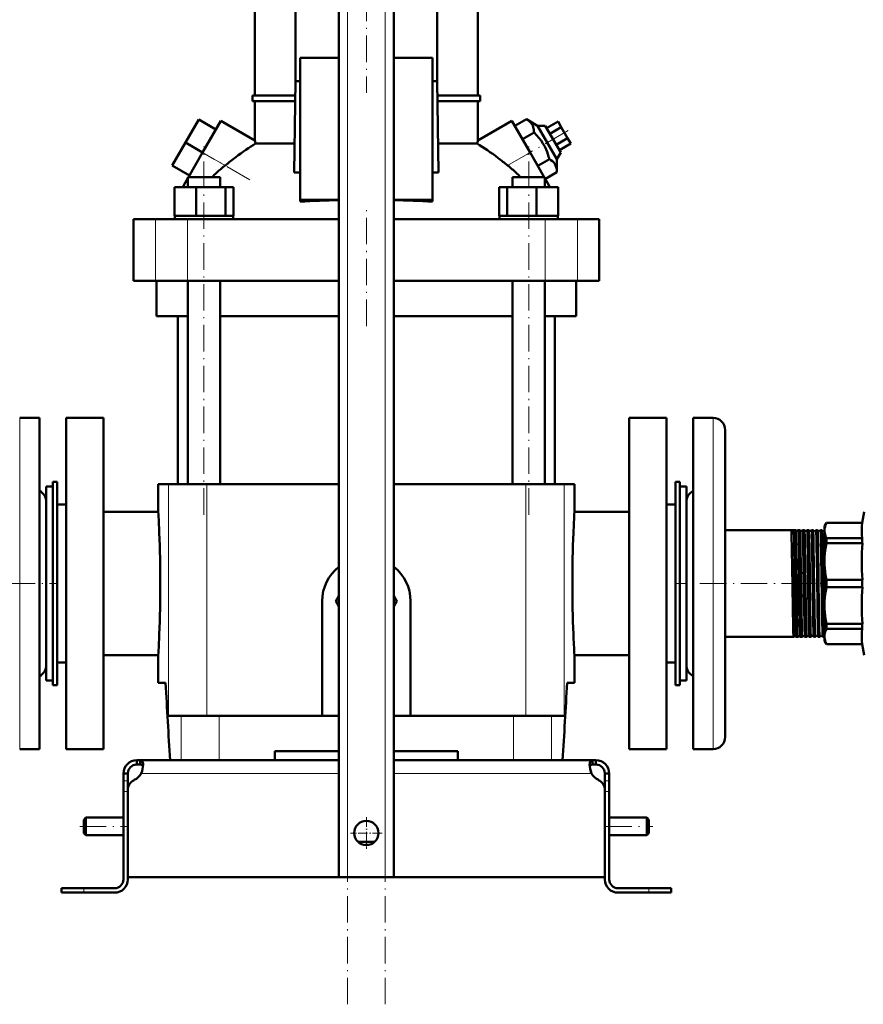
# Model space of a CAD drawing. Extents: x -1438 to 1837, y -1580 to 612.
# Tile 39 of 90: x -1160 to -778, y -326 to 120. Entities that reach past the tile are written whole.
import ezdxf

# ---------------------------------------------------------------- set-up
doc = ezdxf.new("R2010")
doc.units = 0
doc.linetypes.add('DASHDOT', pattern=[18.5, 12, -3, 0.5, -3])

msp = doc.modelspace()

# ---------------------------------------------------------------- linework, layer by layer
at = {"color": 7, "linetype": 'DASHDOT', "lineweight": 18}
for p, q in [((-1011.23, -326), (-1011.23, 364.9)), ((-994.23, -326), (-994.23, 364.9)), ((-1002.73, 149.72), (-1002.73, 86.84)), ((-911.39, 69.71), (-930.08, 58.92)), ((-1055.45, 47.42), (-1085.55, 64.8)), ((-1076.27, -104.32), (-1076.27, 62.48)), ((-929.19, -104.32), (-929.19, 62.48)), ((-1002.73, -18.82), (-1002.73, 33.98)), ((-1201.72, -135.42), (-1142.82, -135.42)), ((-802.65, -135.42), (-862.73, -135.42)), ((-1132.53, -245.42), (-1110.93, -245.42)), ((-894.53, -245.42), (-872.93, -245.42))]:
    msp.add_line(p, q, dxfattribs=at)
at = {"color": 7, "lineweight": 50}
for p, q in [((-1015.23, -268.42), (-1015.23, 307.33)), ((-990.23, -268.42), (-990.23, 307.33)), ((-1053.23, 85.53), (-1053.23, 144.48)), ((-1034.79, 144.48), (-1034.79, 92.08)), ((-970.66, 92.08), (-970.66, 144.48)), ((-952.23, 85.53), (-952.23, 144.48)), ((-1015.23, 102.58), (-1032.73, 102.58)), ((-1032.73, 102.58), (-1032.73, 38.38)), ((-972.73, 102.58), (-990.23, 102.58)), ((-972.73, 38.38), (-972.73, 102.58)), ((-1034.79, 92.08), (-1035.47, 50.64)), ((-1034.79, 92.08), (-1032.73, 92.08)), ((-972.73, 92.08), (-970.66, 92.08)), ((-969.98, 50.64), (-970.66, 92.08)), ((-1054.23, 85.53), (-1034.9, 85.53)), ((-1054.23, 83.03), (-1054.23, 85.53)), ((-970.55, 85.53), (-951.23, 85.53)), ((-951.23, 83.03), (-951.23, 85.53)), ((-1034.94, 83.03), (-1054.23, 83.03)), ((-1053.23, 65.19), (-1053.23, 83.03)), ((-951.23, 83.03), (-970.51, 83.03)), ((-952.23, 65.19), (-952.23, 83.03)), ((-1078.65, 74.67), (-1084.65, 64.28)), ((-1070.86, 70.17), (-1078.65, 74.67)), ((-1076.86, 59.78), (-1068.61, 74.07)), ((-1053.23, 65.19), (-1068.61, 74.07)), ((-952.23, 65.19), (-936.84, 74.07)), ((-936.84, 74.07), (-928.59, 59.78)), ((-935.52, 71.78), (-930.26, 74.82)), ((-932.06, 65.78), (-935.52, 71.78)), ((-930.26, 74.82), (-925.17, 71.84)), ((-925.17, 71.84), (-921.7, 71.84)), ((-925.17, 71.84), (-916.43, 56.71)), ((-914.7, 59.71), (-921.7, 71.84)), ((-921.09, 70.78), (-915.89, 73.78)), ((-914.45, 71.28), (-915.89, 73.78)), ((-1070.86, 70.17), (-1076.86, 59.78)), ((-932.06, 65.78), (-926.79, 68.82)), ((-919.65, 68.28), (-914.45, 71.28)), ((-911.56, 66.28), (-914.45, 71.28)), ((-1084.65, 64.28), (-1090.65, 53.88)), ((-1076.86, 59.78), (-1084.65, 64.28)), ((-1052.9, 63.8), (-1035.25, 63.8)), ((-970.2, 63.8), (-952.55, 63.8)), ((-925.13, 53.78), (-932.06, 65.78)), ((-916.76, 63.28), (-911.56, 66.28)), ((-915.32, 60.78), (-910.12, 63.78)), ((-910.12, 63.78), (-911.56, 66.28)), ((-1083.32, 48.58), (-1076.86, 59.78)), ((-922.13, 48.58), (-928.59, 59.78)), ((-914.7, 59.71), (-916.43, 56.71)), ((-1082.86, 49.38), (-1090.65, 53.88)), ((-925.13, 53.78), (-919.86, 56.82)), ((-916.43, 56.71), (-916.4, 50.82)), ((-1035.47, 50.64), (-1032.73, 50.64)), ((-972.73, 50.64), (-969.98, 50.64)), ((-921.67, 47.78), (-916.4, 50.82)), ((-1085.92, 44.08), (-1085.43, 44.93)), ((-1085.43, 44.93), (-1083.57, 48.16)), ((-1085.43, 44.08), (-1085.43, 44.93)), ((-1083.57, 48.58), (-1081.43, 48.58)), ((-1083.57, 44.08), (-1083.57, 48.58)), ((-1081.43, 48.58), (-1068.97, 48.58)), ((-1068.97, 44.08), (-1068.97, 48.58)), ((-936.49, 48.58), (-924.03, 48.58)), ((-936.49, 44.08), (-936.49, 48.58)), ((-924.03, 48.58), (-921.89, 48.58)), ((-921.89, 44.08), (-921.89, 48.58)), ((-920.02, 44.93), (-921.89, 48.16)), ((-920.02, 44.08), (-920.02, 44.93)), ((-920.02, 44.93), (-919.53, 44.08)), ((-1089.65, 44.08), (-1079.85, 44.08)), ((-1089.65, 31.08), (-1089.65, 44.08)), ((-1079.85, 31.08), (-1079.85, 44.08)), ((-1079.85, 44.08), (-1066.47, 44.08)), ((-1066.47, 31.08), (-1066.47, 44.08)), ((-1066.47, 44.08), (-1062.88, 44.08)), ((-1062.88, 31.08), (-1062.88, 44.08)), ((-942.57, 44.08), (-938.98, 44.08)), ((-942.57, 31.08), (-942.57, 44.08)), ((-938.98, 31.08), (-938.98, 44.08)), ((-938.98, 44.08), (-925.6, 44.08)), ((-925.6, 31.08), (-925.6, 44.08)), ((-925.6, 44.08), (-915.8, 44.08)), ((-915.8, 31.08), (-915.8, 44.08)), ((-915.8, 31.08), (-915.8, 44.08)), ((-1032.73, 38.38), (-1015.23, 38.38)), ((-1032.73, 37.51), (-1032.73, 38.38)), ((-990.23, 38.38), (-972.73, 38.38)), ((-972.73, 37.51), (-972.73, 38.38)), ((-1108.23, 29.58), (-1098.29, 29.58)), ((-1108.23, 1.58), (-1108.23, 29.58)), ((-1098.29, 29.58), (-1083.72, 29.58)), ((-1089.65, 31.08), (-1088.64, 31.08)), ((-1089.47, 31.08), (-1089.28, 31.08)), ((-1089.47, 31.08), (-1089.47, 29.58)), ((-1088.64, 31.08), (-1080.86, 31.08)), ((-1083.72, 29.58), (-1015.23, 29.58)), ((-1080.86, 31.08), (-1079.85, 31.08)), ((-1079.85, 31.08), (-1078.47, 31.08)), ((-1078.47, 31.08), (-1076.27, 31.08)), ((-1076.27, 31.08), (-1067.85, 31.08)), ((-1067.85, 31.08), (-1066.47, 31.08)), ((-1066.47, 31.08), (-1066.1, 31.08)), ((-1066.1, 31.08), (-1063.07, 31.08)), ((-1063.07, 31.08), (-1062.88, 31.08)), ((-1063.07, 31.08), (-1063.07, 29.58)), ((-990.23, 29.58), (-921.73, 29.58)), ((-942.57, 31.08), (-942.39, 31.08)), ((-942.39, 31.08), (-939.35, 31.08)), ((-942.39, 31.08), (-942.39, 29.58)), ((-939.35, 31.08), (-938.98, 31.08)), ((-938.98, 31.08), (-937.6, 31.08)), ((-937.6, 31.08), (-929.19, 31.08)), ((-929.19, 31.08), (-926.98, 31.08)), ((-926.98, 31.08), (-925.6, 31.08)), ((-925.6, 31.08), (-924.59, 31.08)), ((-924.59, 31.08), (-916.81, 31.08)), ((-921.73, 29.58), (-907.16, 29.58)), ((-916.81, 31.08), (-915.8, 31.08)), ((-916.17, 31.08), (-915.99, 31.08)), ((-915.99, 31.08), (-915.99, 29.58)), ((-915.99, 31.08), (-915.99, 29.58)), ((-907.16, 29.58), (-897.23, 29.58)), ((-897.23, 1.58), (-897.23, 29.58)), ((-1098.29, 1.58), (-1108.23, 1.58)), ((-1083.72, 1.58), (-1098.29, 1.58)), ((-1097.73, 1.58), (-1097.73, -14.42)), ((-1015.23, 1.58), (-1083.72, 1.58)), ((-1083.57, -90.42), (-1083.57, 1.58)), ((-1068.97, -90.42), (-1068.97, 1.58)), ((-921.73, 1.58), (-990.23, 1.58)), ((-936.49, -90.42), (-936.49, 1.58)), ((-921.89, -90.42), (-921.89, 1.58)), ((-907.16, 1.58), (-921.73, 1.58)), ((-907.73, -14.42), (-907.73, 1.58)), ((-897.23, 1.58), (-907.16, 1.58)), ((-1083.57, -14.42), (-1097.73, -14.42)), ((-1088.08, -90.42), (-1088.08, -14.42)), ((-1015.23, -14.42), (-1068.97, -14.42)), ((-936.49, -14.42), (-990.23, -14.42)), ((-907.73, -14.42), (-921.89, -14.42)), ((-917.38, -14.42), (-917.38, -90.42)), ((-1150.73, -60.42), (-1159.73, -60.42)), ((-1150.73, -60.42), (-1150.73, -99.47)), ((-1138.73, -60.42), (-1121.73, -60.42)), ((-1138.73, -135.42), (-1138.73, -60.42)), ((-1121.73, -210.42), (-1121.73, -60.42)), ((-883.73, -210.42), (-883.73, -60.42)), ((-883.73, -60.42), (-866.73, -60.42)), ((-866.73, -60.42), (-866.73, -135.42)), ((-854.73, -171.38), (-854.73, -60.42)), ((-854.73, -60.42), (-845.73, -60.42)), ((-840.23, -168.74), (-840.23, -65.92)), ((-1147.73, -156.52), (-1147.73, -91.42)), ((-1147.73, -91.42), (-1144.73, -91.42)), ((-1144.73, -89.42), (-1142.73, -89.42)), ((-1144.73, -181.42), (-1144.73, -89.42)), ((-1142.73, -181.42), (-1142.73, -89.42)), ((-1092.34, -90.42), (-1096.98, -90.42)), ((-1096.98, -102.92), (-1096.98, -90.42)), ((-1074.97, -90.42), (-1092.34, -90.42)), ((-1015.23, -90.42), (-1074.97, -90.42)), ((-930.48, -90.42), (-990.23, -90.42)), ((-930.48, -90.42), (-913.11, -90.42)), ((-908.48, -90.42), (-913.11, -90.42)), ((-908.48, -102.92), (-908.48, -90.42)), ((-860.73, -89.42), (-862.73, -89.42)), ((-862.73, -89.42), (-862.73, -181.42)), ((-860.73, -89.42), (-860.73, -181.42)), ((-860.73, -91.42), (-860.73, -114.33)), ((-857.73, -91.42), (-860.73, -91.42)), ((-857.73, -91.42), (-857.73, -114.33)), ((-1150.73, -99.47), (-1150.73, -210.42)), ((-1142.73, -99.67), (-1142.73, -135.42)), ((-1138.73, -99.67), (-1142.73, -99.67)), ((-862.73, -99.67), (-866.73, -99.67)), ((-857.73, -153.16), (-857.73, -98.42)), ((-1121.73, -102.92), (-1096.98, -102.92)), ((-908.48, -102.92), (-883.73, -102.92)), ((-778.11, -107.92), (-777.23, -102.92)), ((-840.23, -111.27), (-808.3, -111.27)), ((-809.19, -111.29), (-810.26, -111.29)), ((-808.3, -111.27), (-808.3, -111.28)), ((-807.17, -111.28), (-807.17, -111.27)), ((-807.17, -111.27), (-806.33, -111.27)), ((-806.33, -111.27), (-806.33, -111.28)), ((-805.14, -111.28), (-805.14, -111.27)), ((-805.14, -111.27), (-804.36, -111.27)), ((-804.36, -111.27), (-804.35, -111.28)), ((-803.12, -111.28), (-803.11, -111.27)), ((-803.11, -111.27), (-802.38, -111.27)), ((-801.09, -111.27), (-800.4, -111.27)), ((-799.07, -111.27), (-798.42, -111.27)), ((-797.06, -111.27), (-796.43, -111.27)), ((-795.23, -109.42), (-794.36, -107.92)), ((-795.23, -109.42), (-795.23, -111.4)), ((-795.23, -111.4), (-795.23, -125.47)), ((-794.36, -107.92), (-794.36, -107.97)), ((-794.36, -107.92), (-778.11, -107.92)), ((-794.36, -107.97), (-778.11, -107.97)), ((-778.11, -107.92), (-778.11, -107.97)), ((-860.73, -114.33), (-860.73, -179.42)), ((-857.73, -114.33), (-857.73, -179.42)), ((-778.11, -114.83), (-794.36, -114.83)), ((-794.36, -114.83), (-794.36, -117.2)), ((-778.11, -114.83), (-778.11, -117.2)), ((-794.36, -117.2), (-778.11, -117.2)), ((-795.23, -125.47), (-795.23, -145.37)), ((-778.11, -133.75), (-794.36, -133.75)), ((-794.36, -133.75), (-794.36, -137.1)), ((-778.11, -133.75), (-778.11, -137.1)), ((-1142.73, -135.42), (-1142.73, -171.17)), ((-1138.73, -210.42), (-1138.73, -135.42)), ((-866.73, -135.42), (-866.73, -210.42)), ((-794.36, -137.1), (-778.11, -137.1)), ((-1015.23, -141.07), (-1016.58, -143.42)), ((-988.87, -143.42), (-990.23, -141.07)), ((-1022.73, -195.42), (-1022.73, -143.42)), ((-1016.58, -143.42), (-1015.23, -145.77)), ((-990.23, -145.77), (-988.87, -143.42)), ((-982.73, -143.42), (-982.73, -195.42)), ((-795.23, -145.37), (-795.23, -159.44)), ((-857.73, -172.42), (-857.73, -153.16)), ((-778.11, -153.65), (-794.36, -153.65)), ((-794.36, -153.65), (-794.36, -156.02)), ((-794.36, -156.02), (-778.11, -156.02)), ((-778.11, -153.65), (-778.11, -156.02)), ((-1147.73, -179.42), (-1147.73, -156.52)), ((-840.23, -159.57), (-809.29, -159.57)), ((-809.29, -159.57), (-809.28, -159.57)), ((-808.19, -159.57), (-808.18, -159.57)), ((-808.18, -159.57), (-807.32, -159.57)), ((-807.32, -159.57), (-807.31, -159.57)), ((-806.16, -159.57), (-806.15, -159.57)), ((-806.15, -159.57), (-805.35, -159.57)), ((-805.35, -159.57), (-805.34, -159.57)), ((-804.13, -159.57), (-804.13, -159.57)), ((-804.13, -159.57), (-803.37, -159.57)), ((-802.1, -159.57), (-801.39, -159.57)), ((-800.08, -159.57), (-799.41, -159.57)), ((-798.06, -159.57), (-797.42, -159.57)), ((-796.05, -159.57), (-795.44, -159.57)), ((-795.23, -159.44), (-795.23, -161.42)), ((-795.23, -161.42), (-794.36, -162.92)), ((-778.11, -162.87), (-794.36, -162.87)), ((-794.36, -162.92), (-794.36, -162.87)), ((-794.36, -162.92), (-778.11, -162.92)), ((-778.11, -162.87), (-778.11, -162.92)), ((-778.11, -162.92), (-777.23, -167.92)), ((-1096.98, -167.92), (-1121.73, -167.92)), ((-1096.98, -180.42), (-1096.98, -167.92)), ((-883.73, -167.92), (-908.48, -167.92)), ((-908.48, -180.42), (-908.48, -167.92)), ((-840.23, -204.92), (-840.23, -168.74)), ((-1138.73, -171.17), (-1142.73, -171.17)), ((-862.73, -171.17), (-866.73, -171.17)), ((-854.73, -210.42), (-854.73, -171.38)), ((-1147.73, -179.42), (-1144.73, -179.42)), ((-1144.73, -181.42), (-1142.73, -181.42)), ((-1093.62, -180.42), (-1096.98, -180.42)), ((-908.48, -180.42), (-911.83, -180.42)), ((-860.73, -181.42), (-862.73, -181.42)), ((-857.73, -179.42), (-860.73, -179.42)), ((-1092.34, -195.42), (-1086.62, -195.42)), ((-1086.62, -195.42), (-1069.41, -195.42)), ((-1069.41, -195.42), (-1015.23, -195.42)), ((-990.23, -195.42), (-936.05, -195.42)), ((-936.05, -195.42), (-918.84, -195.42)), ((-918.84, -195.42), (-913.11, -195.42)), ((-1150.73, -210.42), (-1159.73, -210.42)), ((-1121.73, -210.42), (-1138.73, -210.42)), ((-1044.23, -215.42), (-1044.23, -211.42)), ((-1015.23, -211.42), (-1044.23, -211.42)), ((-961.23, -211.42), (-990.23, -211.42)), ((-961.23, -211.42), (-961.23, -215.42)), ((-866.73, -210.42), (-883.73, -210.42)), ((-854.73, -210.42), (-845.73, -210.42)), ((-1106.73, -215.42), (-1106.73, -217.42)), ((-1105.19, -215.42), (-1106.73, -215.42)), ((-1105.19, -217.42), (-1106.73, -217.42)), ((-1105.19, -215.42), (-1105.19, -217.42)), ((-1015.23, -215.42), (-1105.19, -215.42)), ((-990.23, -215.42), (-900.26, -215.42)), ((-900.26, -215.42), (-900.26, -217.42)), ((-900.26, -215.42), (-898.73, -215.42)), ((-900.26, -217.42), (-898.73, -217.42)), ((-898.73, -215.42), (-898.73, -217.42)), ((-1112.73, -221.42), (-1110.73, -221.42)), ((-1112.73, -224.84), (-1112.73, -221.42)), ((-1110.73, -224.84), (-1110.73, -221.42)), ((-892.73, -221.42), (-894.73, -221.42)), ((-894.73, -224.84), (-894.73, -221.42)), ((-892.73, -224.84), (-892.73, -221.42)), ((-1112.73, -229.67), (-1112.73, -224.84)), ((-1110.73, -228.94), (-1110.73, -224.84)), ((-894.73, -229.67), (-894.73, -224.84)), ((-892.73, -229.67), (-892.73, -224.84)), ((-1112.73, -229.67), (-1112.73, -269.42)), ((-1110.73, -228.94), (-1110.73, -268.42)), ((-1110.73, -269.42), (-1110.73, -229.67)), ((-894.73, -268.42), (-894.73, -228.94)), ((-894.73, -269.42), (-894.73, -229.67)), ((-892.73, -269.42), (-892.73, -229.67)), ((-1130.73, -242.42), (-1129.73, -241.42)), ((-1130.73, -245.42), (-1130.73, -242.42)), ((-1129.73, -245.42), (-1129.73, -241.42)), ((-1129.73, -241.42), (-1112.73, -241.42)), ((-892.73, -241.42), (-875.73, -241.42)), ((-875.73, -245.42), (-875.73, -241.42)), ((-874.73, -242.42), (-875.73, -241.42)), ((-874.73, -245.42), (-874.73, -242.42)), ((-1130.73, -248.42), (-1130.73, -245.42)), ((-1130.73, -248.42), (-1129.73, -249.42)), ((-1129.73, -249.42), (-1129.73, -245.42)), ((-1129.73, -249.42), (-1112.73, -249.42)), ((-892.73, -249.42), (-875.73, -249.42)), ((-875.73, -249.42), (-875.73, -245.42)), ((-874.73, -248.42), (-875.73, -249.42)), ((-874.73, -248.42), (-874.73, -245.42)), ((-1006.5, -252.42), (-1002.73, -252.42)), ((-1002.73, -252.42), (-998.95, -252.42)), ((-1002.73, -268.42), (-1110.73, -268.42)), ((-1011.23, -268.42), (-1015.23, -268.42)), ((-1011.23, -268.42), (-994.23, -268.42)), ((-1002.73, -268.42), (-894.73, -268.42)), ((-990.23, -268.42), (-994.23, -268.42)), ((-1140.73, -273.42), (-1140.73, -275.42)), ((-1140.73, -273.42), (-1130.73, -273.42)), ((-1140.73, -275.42), (-1130.73, -275.42)), ((-1116.73, -273.42), (-1130.73, -273.42)), ((-1130.73, -275.42), (-1116.73, -275.42)), ((-888.73, -273.42), (-874.73, -273.42)), ((-874.73, -275.42), (-888.73, -275.42)), ((-864.73, -273.42), (-874.73, -273.42)), ((-864.73, -275.42), (-874.73, -275.42)), ((-864.73, -273.42), (-864.73, -275.42))]:
    msp.add_line(p, q, dxfattribs=at)
at = {"color": 7, "lineweight": 18}
for p, q in [((-1011.23, -268.42), (-1011.23, 307.33)), ((-994.23, -268.42), (-994.23, 307.33)), ((-1076.86, 59.78), (-1066.7, 53.91)), ((-938.75, 53.91), (-928.59, 59.78)), ((-1098.29, 1.58), (-1098.29, 29.58)), ((-1083.72, 1.58), (-1083.72, 29.58)), ((-921.73, 1.58), (-921.73, 29.58)), ((-907.16, 1.58), (-907.16, 29.58)), ((-1159.73, -60.42), (-1159.73, -99.47)), ((-845.73, -171.38), (-845.73, -60.42)), ((-1092.34, -90.42), (-1092.34, -195.42)), ((-1074.97, -90.42), (-1074.97, -195.42)), ((-930.48, -90.42), (-930.48, -195.42)), ((-913.11, -90.42), (-913.11, -195.42)), ((-1159.73, -99.47), (-1159.73, -210.42)), ((-845.73, -210.42), (-845.73, -171.38)), ((-1086.62, -195.42), (-1086.62, -215.42)), ((-1069.41, -195.42), (-1069.41, -215.42)), ((-936.05, -195.42), (-936.05, -215.42)), ((-918.84, -195.42), (-918.84, -215.42)), ((-1015.23, -221.42), (-1104.7, -221.42)), ((-990.23, -221.42), (-900.76, -221.42)), ((-1112.73, -224.84), (-1110.73, -224.84)), ((-892.73, -224.84), (-894.73, -224.84)), ((-1112.73, -229.67), (-1110.73, -229.67)), ((-892.73, -229.67), (-894.73, -229.67)), ((-1130.73, -273.42), (-1130.73, -275.42)), ((-874.73, -273.42), (-874.73, -275.42))]:
    msp.add_line(p, q, dxfattribs=at)
at = {"color": 7, "linetype": 'DASHDOT', "lineweight": 18, "ltscale": 0.044695}
msp.add_line((-807.32, -135.42), (-805.53, -135.42), dxfattribs=at)
at = {"color": 7, "linetype": 'DASHDOT', "lineweight": 18, "ltscale": 0.043147}
msp.add_line((-805.29, -135.42), (-803.56, -135.42), dxfattribs=at)
at = {"color": 7, "linetype": 'DASHDOT', "lineweight": 18, "ltscale": 0.04178}
msp.add_line((-803.26, -135.42), (-801.59, -135.42), dxfattribs=at)
at = {"color": 7, "linetype": 'DASHDOT', "lineweight": 18, "ltscale": 0.040575}
msp.add_line((-801.23, -135.42), (-799.61, -135.42), dxfattribs=at)
at = {"color": 7, "linetype": 'DASHDOT', "lineweight": 18, "ltscale": 0.039517}
msp.add_line((-799.21, -135.42), (-797.63, -135.42), dxfattribs=at)
at = {"color": 7, "linetype": 'DASHDOT', "lineweight": 18, "ltscale": 0.0386}
msp.add_line((-797.19, -135.42), (-795.65, -135.42), dxfattribs=at)
at = {"color": 7, "linetype": 'DASHDOT', "lineweight": 18, "ltscale": 0.060001}
for p, q in [((-1112.93, -229.67), (-1110.53, -229.67)), ((-894.93, -229.67), (-892.53, -229.67))]:
    msp.add_line(p, q, dxfattribs=at)
at = {"color": 7, "linetype": 'DASHDOT', "lineweight": 18, "ltscale": 0.3575}
msp.add_line((-1002.73, -241.27), (-1002.73, -255.57), dxfattribs=at)
at = {"color": 7, "linetype": 'DASHDOT', "lineweight": 18, "ltscale": 0.357501}
msp.add_line((-995.58, -248.42), (-1009.88, -248.42), dxfattribs=at)
at = {"color": 7, "linetype": 'DASHDOT', "lineweight": 18, "ltscale": 0.060015}
msp.add_line((-1130.73, -273.22), (-1130.73, -275.62), dxfattribs=at)
at = {"color": 7, "linetype": 'DASHDOT', "lineweight": 18, "ltscale": 0.06}
msp.add_line((-874.73, -275.62), (-874.73, -273.22), dxfattribs=at)
at = {"color": 7, "lineweight": 50}
for points in [[(-926.79, 68.82), (-926.82, 69.5), (-926.88, 70.15), (-926.98, 70.67), (-927.11, 71.18), (-927.39, 71.93), (-927.77, 72.62), (-928.26, 73.25), (-928.85, 73.83), (-929.51, 74.34), (-930.26, 74.82)], [(-919.86, 56.82), (-920.17, 57.97), (-920.51, 59.07), (-920.88, 60.09), (-921.28, 61.08), (-921.96, 62.52), (-922.74, 63.89), (-923.62, 65.21), (-924.61, 66.48), (-925.65, 67.66), (-926.79, 68.82)], [(-916.4, 50.82), (-916.42, 51.5), (-916.49, 52.15), (-916.58, 52.67), (-916.71, 53.18), (-917, 53.93), (-917.38, 54.62), (-917.87, 55.25), (-918.46, 55.83), (-919.12, 56.34), (-919.86, 56.82)], [(-810.26, -111.29), (-810.25, -111.35), (-810.22, -111.61), (-810.14, -113.5), (-810, -119.86), (-809.77, -136.48), (-809.62, -147)], [(-809.19, -111.29), (-809.17, -111.36), (-809.14, -111.71), (-809.1, -112.32), (-809.04, -114.24), (-808.97, -117.25), (-808.77, -129.41), (-808.53, -147)], [(-808.3, -111.28), (-808.3, -111.28), (-808.29, -111.31), (-808.26, -111.49), (-808.23, -111.93), (-808.16, -113.9), (-808.02, -120.58), (-807.82, -134.48), (-807.66, -147)], [(-807.17, -111.27), (-807.17, -111.27), (-807.16, -111.28), (-807.16, -111.28), (-807.15, -111.3), (-807.12, -111.54), (-807.06, -112.71), (-807, -114.44), (-806.86, -121.65), (-806.64, -136.86), (-806.5, -147)], [(-806.33, -111.28), (-806.32, -111.29), (-806.31, -111.33), (-806.28, -111.59), (-806.25, -112.08), (-806.19, -113.66), (-806.05, -120.22), (-805.86, -133.59), (-805.68, -147)], [(-805.14, -111.27), (-805.14, -111.27), (-805.13, -111.28), (-805.13, -111.28), (-805.12, -111.3), (-805.09, -111.55), (-805.06, -112.04), (-804.99, -113.67), (-804.85, -120.26), (-804.76, -125.94), (-804.47, -147)], [(-804.35, -111.28), (-804.35, -111.29), (-804.34, -111.33), (-804.3, -111.62), (-804.27, -112.15), (-804.21, -113.84), (-804.11, -118.41), (-803.99, -126.2), (-803.71, -147)], [(-803.11, -111.27), (-803.11, -111.27), (-803.11, -111.28), (-803.11, -111.28), (-803.1, -111.29), (-803.08, -111.44), (-803, -112.71), (-802.9, -116.35), (-802.79, -122.67), (-802.57, -138.66), (-802.45, -147)], [(-802.37, -111.28), (-802.37, -111.29), (-802.36, -111.34), (-802.32, -111.67), (-802.29, -112.25), (-802.23, -114.12), (-802.11, -119.68), (-801.93, -132.08), (-801.73, -147)], [(-801.09, -111.27), (-801.09, -111.27), (-801.09, -111.28), (-801.09, -111.28), (-801.08, -111.29), (-801.05, -111.44), (-800.98, -112.71), (-800.85, -117.63), (-800.82, -119.51), (-800.64, -131.63), (-800.43, -147)], [(-800.39, -111.28), (-800.38, -111.31), (-800.36, -111.46), (-800.3, -112.53), (-800.25, -113.88), (-800.16, -117.68), (-800, -128.36), (-799.75, -147)], [(-799.07, -111.27), (-799.07, -111.27), (-799.07, -111.28), (-799.07, -111.28), (-799.06, -111.29), (-799.03, -111.44), (-798.96, -112.72), (-798.91, -114.15), (-798.82, -118.13), (-798.62, -131.68), (-798.41, -147)], [(-798.41, -111.28), (-798.4, -111.32), (-798.38, -111.47), (-798.31, -112.56), (-798.25, -114.62), (-798.14, -119.77), (-797.96, -132.57), (-797.76, -147)], [(-797.06, -111.27), (-797.05, -111.27), (-797.05, -111.28), (-797.05, -111.28), (-797.04, -111.29), (-797.02, -111.44), (-796.94, -112.71), (-796.88, -114.87), (-796.73, -122.61), (-796.46, -142.08), (-796.39, -147)], [(-796.42, -111.29), (-796.41, -111.35), (-796.38, -111.61), (-796.3, -113.51), (-796.19, -117.83), (-796.03, -128.67), (-795.78, -147)], [(-795.23, -111.4), (-795.17, -110.55), (-795.01, -109.7), (-794.74, -108.86), (-794.36, -107.97)], [(-795.23, -111.4), (-795.2, -112.03), (-795.11, -112.66), (-794.96, -113.3), (-794.75, -113.94), (-794.36, -114.83)], [(-778.11, -114.83), (-778.28, -113.41), (-778.36, -112.06), (-778.36, -110.74), (-778.28, -109.39), (-778.11, -107.97)], [(-794.36, -117.2), (-794.66, -118.83), (-794.89, -120.38), (-795.06, -121.94), (-795.17, -123.46), (-795.23, -125.47)], [(-795.23, -125.47), (-795.2, -126.98), (-795.11, -128.51), (-794.96, -130.05), (-794.75, -131.6), (-794.36, -133.75)], [(-794.36, -137.1), (-794.66, -138.73), (-794.89, -140.28), (-795.06, -141.84), (-795.17, -143.36), (-795.23, -145.37)], [(-809.62, -147), (-809.5, -154.41), (-809.43, -157.16), (-809.35, -159.16), (-809.32, -159.47), (-809.3, -159.55), (-809.3, -159.57), (-809.29, -159.57), (-809.29, -159.57), (-809.29, -159.57)], [(-808.53, -147), (-808.4, -154.33), (-808.33, -157.07), (-808.25, -159.12), (-808.2, -159.54), (-808.19, -159.56), (-808.19, -159.57)], [(-807.66, -147), (-807.5, -155.85), (-807.41, -158.65), (-807.35, -159.47), (-807.33, -159.56), (-807.32, -159.57), (-807.32, -159.57), (-807.32, -159.57), (-807.32, -159.57)], [(-806.5, -147), (-806.4, -153.05), (-806.28, -157.63), (-806.22, -158.99), (-806.18, -159.49), (-806.17, -159.55), (-806.16, -159.57)], [(-805.68, -147), (-805.53, -155.65), (-805.44, -158.39), (-805.38, -159.44), (-805.36, -159.56), (-805.35, -159.57), (-805.35, -159.57), (-805.35, -159.57), (-805.35, -159.57)], [(-804.47, -147), (-804.36, -153.52), (-804.3, -156.12), (-804.22, -158.53), (-804.16, -159.42), (-804.14, -159.54), (-804.14, -159.56), (-804.13, -159.57)], [(-803.71, -147), (-803.59, -153.65), (-803.54, -156.28), (-803.45, -158.86), (-803.4, -159.49), (-803.38, -159.55), (-803.38, -159.56), (-803.37, -159.57), (-803.37, -159.57), (-803.37, -159.57)], [(-802.45, -147), (-802.34, -153.54), (-802.28, -156.16), (-802.2, -158.55), (-802.14, -159.42), (-802.12, -159.54), (-802.11, -159.57)], [(-801.73, -147), (-801.63, -153.13), (-801.52, -157.49), (-801.47, -158.85), (-801.42, -159.49), (-801.4, -159.55), (-801.4, -159.56), (-801.4, -159.57), (-801.39, -159.57), (-801.39, -159.57)], [(-800.43, -147), (-800.32, -153.01), (-800.21, -157.59), (-800.15, -158.96), (-800.11, -159.47), (-800.1, -159.55), (-800.09, -159.57)], [(-799.75, -147), (-799.59, -155.76), (-799.51, -158.36), (-799.44, -159.43), (-799.42, -159.56), (-799.42, -159.57), (-799.41, -159.57), (-799.41, -159.57), (-799.41, -159.57)], [(-798.41, -147), (-798.25, -155.63), (-798.15, -158.73), (-798.1, -159.44), (-798.08, -159.54), (-798.07, -159.56)], [(-797.76, -147), (-797.65, -153.66), (-797.59, -156.3), (-797.52, -158.4), (-797.46, -159.44), (-797.44, -159.56), (-797.43, -159.57), (-797.43, -159.57), (-797.43, -159.57), (-797.42, -159.57)], [(-796.39, -147), (-796.28, -153.49), (-796.22, -156.09), (-796.14, -158.5), (-796.09, -159.4), (-796.07, -159.53), (-796.06, -159.56)], [(-795.78, -147), (-795.62, -155.67), (-795.57, -157.67), (-795.51, -158.97), (-795.48, -159.35), (-795.45, -159.55), (-795.45, -159.57), (-795.44, -159.57), (-795.44, -159.57), (-795.44, -159.57)], [(-795.23, -145.37), (-795.2, -146.88), (-795.11, -148.41), (-794.96, -149.95), (-794.75, -151.49), (-794.36, -153.65)], [(-794.36, -156.02), (-794.66, -156.69), (-794.89, -157.33), (-795.06, -157.98), (-795.17, -158.61), (-795.23, -159.44)], [(-778.11, -162.87), (-778.28, -161.46), (-778.36, -160.11), (-778.36, -158.78), (-778.28, -157.43), (-778.11, -156.02)], [(-795.23, -159.44), (-795.2, -160.07), (-795.11, -160.7), (-794.96, -161.34), (-794.75, -161.98), (-794.36, -162.87)], [(-1103.85, -217.55), (-1103.87, -217.09), (-1103.92, -216.68), (-1104.05, -216.21), (-1104.25, -215.85), (-1104.51, -215.6), (-1104.82, -215.46), (-1105.19, -215.42)], [(-1103.89, -218.36), (-1104.03, -217.98), (-1104.26, -217.7), (-1104.58, -217.51), (-1104.98, -217.43), (-1105.19, -217.42)], [(-1104.7, -221.42), (-1104.33, -220.44), (-1104.07, -219.43), (-1103.9, -218.46), (-1103.85, -217.55)], [(-901.6, -217.55), (-901.59, -217.09), (-901.53, -216.68), (-901.4, -216.21), (-901.21, -215.85), (-900.94, -215.6), (-900.63, -215.46), (-900.26, -215.42)], [(-900.76, -221.42), (-901.12, -220.44), (-901.39, -219.43), (-901.55, -218.46), (-901.6, -217.55)], [(-901.56, -218.36), (-901.42, -217.98), (-901.2, -217.7), (-900.88, -217.51), (-900.47, -217.43), (-900.26, -217.42)], [(-900.26, -217.42), (-900.57, -217.44), (-900.84, -217.5), (-901.13, -217.65), (-901.36, -217.88), (-901.51, -218.18), (-901.56, -218.36)]]:
    msp.add_lwpolyline(points, dxfattribs=at)
msp.add_circle((-1002.73, -248.42), 5.5, dxfattribs=at)
for centre, radius, start, end in [((-1172.89, 36.07), 123.16, 13.0135, 13.676), ((-830.09, 35.46), 125.7, 166.3234, 166.9725), ((-1021.66, -1.99), 71.79, 128.861, 132.9306), ((-961.29, -76.71), 167.85, 126.8314, 128.903), ((-1045.28, -78.13), 169.66, 51.1051, 52.9496), ((-983.79, -1.99), 71.79, 47.0694, 51.139), ((-1021.78, -1.85), 71.61, 132.9316, 135.2319), ((-983.67, -1.85), 71.61, 44.7681, 47.0684), ((-1003.96, -469.93), 508.26, 91.2699, 93.2443), ((-1001.49, -469.91), 508.24, 86.7557, 88.7301), ((-845.73, -65.92), 5.5, 0, 90), ((-1153.23, -98.42), 5.5, 0, 62.9643), ((-852.23, -98.42), 5.5, 117.0357, 180), ((-1664.87, -135.56), 568.84, 2.3296, 3.2896), ((-340.5, -135.57), 568.91, 176.7105, 177.6703), ((-807.74, -110.79), 0.744, 220.7642, 270.1117), ((-807.74, -110.79), 0.744, 270.0425, 319.2189), ((-805.74, -110.83), 0.744, 217.3595, 270.1232), ((-805.74, -110.83), 0.744, 270.0311, 322.6199), ((-803.74, -110.86), 0.743, 214.1312, 270.1338), ((-803.74, -110.86), 0.743, 270.0141, 325.8523), ((-802.38, -111.28), 0.00958, 20.6485, 77.039), ((-801.74, -110.9), 0.742, 211.0229, 270.1602), ((-801.74, -110.9), 0.742, 270.0019, 328.9496), ((-801.09, -111.28), 0.01, 103.2684, 159.3351), ((-800.4, -111.28), 0.0113, 16.4939, 73.8151), ((-799.74, -110.93), 0.742, 208.0367, 270.1799), ((-799.74, -110.93), 0.742, 269.9788, 331.9304), ((-799.07, -111.28), 0.0117, 106.1666, 163.3817), ((-798.42, -111.29), 0.0137, 12.4214, 70.0454), ((-797.74, -110.97), 0.741, 205.1924, 270.2065), ((-797.73, -110.97), 0.741, 269.9538, 334.7752), ((-797.05, -111.29), 0.0141, 109.8959, 167.4562), ((-796.44, -111.29), 0.0173, 8.6013, 65.5934), ((-795.74, -111), 0.74, 202.4558, 270.2418), ((-1661.44, -135.43), 565.4, 0.0009, 2.3304), ((-344.01, -135.43), 565.4, 177.6696, 179.9991), ((-795.74, -111), 0.744, 270.0537, 313.2437), ((-648.79, -125.47), 129.58, 176.3381, 183.6619), ((-1002.73, -143.42), 20, 128.6823, 180), ((-1002.73, -143.42), 20, 360, 51.318), ((-1661.45, -135.41), 565.4, 357.6696, 359.9991), ((-344.01, -135.41), 565.4, 180.0009, 182.3304), ((-648.79, -145.37), 129.58, 176.3381, 183.6619), ((-1664.95, -135.28), 568.91, 356.7105, 357.6703), ((-340.58, -135.28), 568.84, 182.3296, 183.2896), ((-808.74, -160.07), 0.744, 86.7026, 137.4589), ((-808.74, -160.07), 0.744, 42.545, 86.7621), ((-806.74, -160.04), 0.744, 86.6843, 140.9517), ((-806.74, -160.04), 0.744, 39.0633, 86.7653), ((-804.74, -160), 0.744, 86.6836, 144.2616), ((-804.74, -160), 0.743, 35.7358, 86.7898), ((-803.37, -159.56), 0.0089, 281.566, 337.1305), ((-802.74, -159.97), 0.743, 86.6617, 147.4323), ((-802.74, -159.97), 0.743, 32.5666, 86.7951), ((-802.1, -159.56), 0.00926, 203.1137, 258.4044), ((-801.39, -159.56), 0.0103, 284.4821, 341.3608), ((-800.74, -159.93), 0.742, 86.6419, 150.465), ((-800.73, -159.93), 0.742, 29.5469, 86.8165), ((-800.08, -159.56), 0.0108, 198.5461, 255.3329), ((-799.41, -159.56), 0.0124, 288.1073, 345.6382), ((-798.74, -159.9), 0.742, 86.6256, 153.3732), ((-798.73, -159.9), 0.741, 26.6141, 86.8484), ((-798.06, -159.56), 0.0128, 194.4895, 251.9834), ((-796.74, -159.86), 0.741, 86.5823, 156.1737), ((-797.43, -159.56), 0.0153, 292.0614, 349.5287), ((-796.73, -159.86), 0.74, 23.8269, 86.8679), ((-796.04, -159.56), 0.0157, 190.6135, 247.9758), ((-795.45, -159.56), 0.0198, 296.9857, 353.1957), ((-794.75, -159.82), 0.723, 130.9631, 159.1968), ((-1153.23, -172.42), 5.5, 297.0357, 360), ((-852.23, -172.42), 5.5, 180, 242.9643), ((1402.41, -51.72), 2499.35, 182.95181, 183.75555), ((-3407.86, -51.72), 2499.35, 356.24446, 357.04819), ((-3407.86, -51.72), 2499.35, 356.24446, 357.04819), ((-845.73, -204.92), 5.5, 270, 360), ((-1106.73, -221.42), 6, 90, 180), ((-1106.73, -221.42), 4, 90, 180), ((-890.76, -217.17), 10.86, 186.3205, 203.0632), ((-898.73, -221.42), 6, 360, 90), ((-898.73, -221.42), 4, 360, 90), ((-1110.85, -218.08), 7, 295.2697, 331.517), ((-894.6, -218.08), 7, 208.483, 244.7303), ((-1105.73, -228.94), 5, 115.2697, 180), ((-899.73, -228.94), 5, 0, 64.7303), ((-1116.73, -269.42), 4, 270, 0), ((-1116.73, -269.42), 6, 270, 0), ((-888.73, -269.42), 6, 180, 270), ((-888.73, -269.42), 4, 180, 270)]:
    msp.add_arc(centre, radius, start, end, dxfattribs=at)
for centre, major_axis, ratio, start_param, end_param in [((-1135, -91.1), (-106.91, -160.2), 0.216612, 3.57954, 3.690622), ((-866.77, -98.53), (110.71, -167.64), 0.214058, 2.598987, 2.71295), ((-809.73, -110.76), (0.696, 0.279), 0.999396, 3.534236, 5.130058)]:
    msp.add_ellipse(centre, major_axis=major_axis, ratio=ratio, start_param=start_param, end_param=end_param, dxfattribs=at)

doc.saveas('drawing.dxf')
